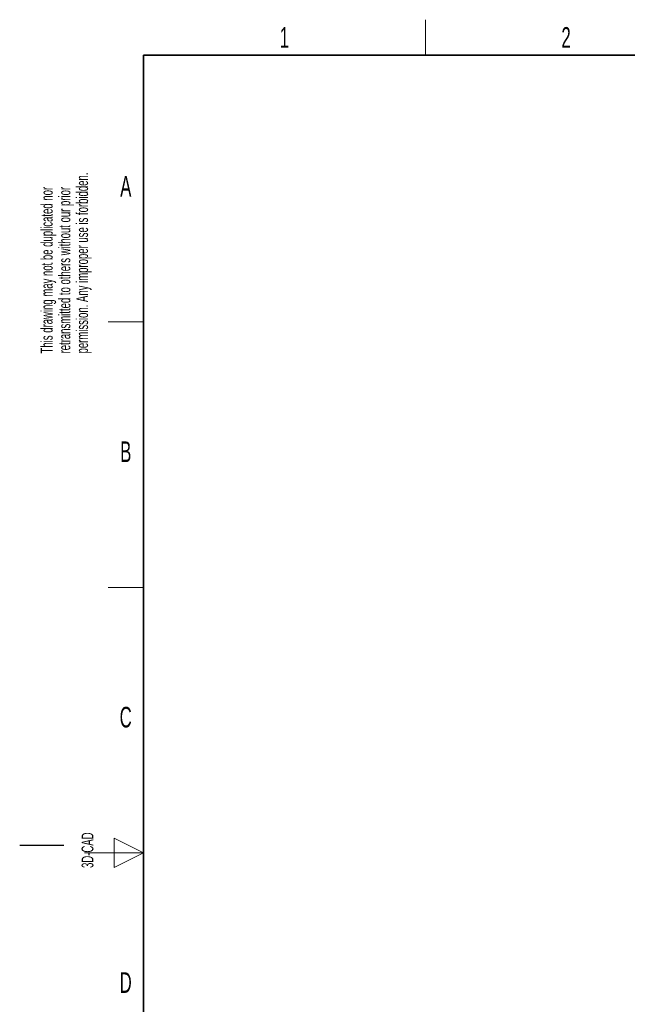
# Paper-space layout 'Blatt2' of a CAD drawing. Header units: millimetres. Extents: x 5 to 418, y 2 to 292.
# Tile 6 of 87: x 5 to 108, y 122 to 288. Entities that reach past the tile are written whole.
import ezdxf

# ---------------------------------------------------------------- set-up
doc = ezdxf.new("R2010")
doc.units = ezdxf.units.MM
doc.layers.add('SLD-0', color=7, linetype='Continuous')
doc.styles.add('SLDTEXTSTYLE0', font='TXT', dxfattribs={"width": 0.605})

psp = doc.layouts.new('Blatt2')

# ---------------------------------------------------------------- linework, layer by layer
at = {"layer": 'SLD-0', "lineweight": 18}
for p, q in [((73.75, 282.5), (73.75, 288.5)), ((20, 237.25), (26, 237.25)), ((20, 192.25), (26, 192.25))]:
    psp.add_line(p, q, dxfattribs=at)
at = {"layer": 'SLD-0', "lineweight": 35}
for p, q in [((408, 282.5), (26, 282.5)), ((26, 282.5), (26, 12))]:
    psp.add_line(p, q, dxfattribs=at)
at = {"layer": 'SLD-0', "color": 7, "linetype": 'Continuous', "lineweight": 18}
for p, q in [((26, 147.25), (21, 149.75)), ((21, 149.75), (21, 144.75)), ((16, 147.25), (26, 147.25)), ((21, 144.75), (26, 147.25))]:
    psp.add_line(p, q, dxfattribs=at)
at = {"layer": 'SLD-0'}
psp.add_line((12.5, 148.5), (5, 148.5), dxfattribs=at)

# ---------------------------------------------------------------- texts
at = {"layer": 'SLD-0', "char_height": 3.5, "attachment_point": 2, "style": 'SLDTEXTSTYLE0'}
for s, insert in [('1', (49.85, 287.24)), ('2', (97.6, 287.24)), ('A', (22.98, 262)), ('B', (22.98, 217)), ('C', (22.96, 172)), ('D', (22.96, 127))]:
    psp.add_mtext(s, dxfattribs=dict(at, insert=insert))
at = {"layer": 'SLD-0', "char_height": 2, "attachment_point": 1, "rotation": 90, "style": 'SLDTEXTSTYLE0'}
for s, insert in [('permission. Any improper use is forbidden.', (14.58, 231.91)), ('retransmitted to others without our prior', (11.58, 231.91)), ('This drawing may not be duplicated nor', (8.58, 231.91)), ('3D-CAD', (15.49, 144.68))]:
    psp.add_mtext(s, dxfattribs=dict(at, insert=insert))

doc.saveas('drawing.dxf')
